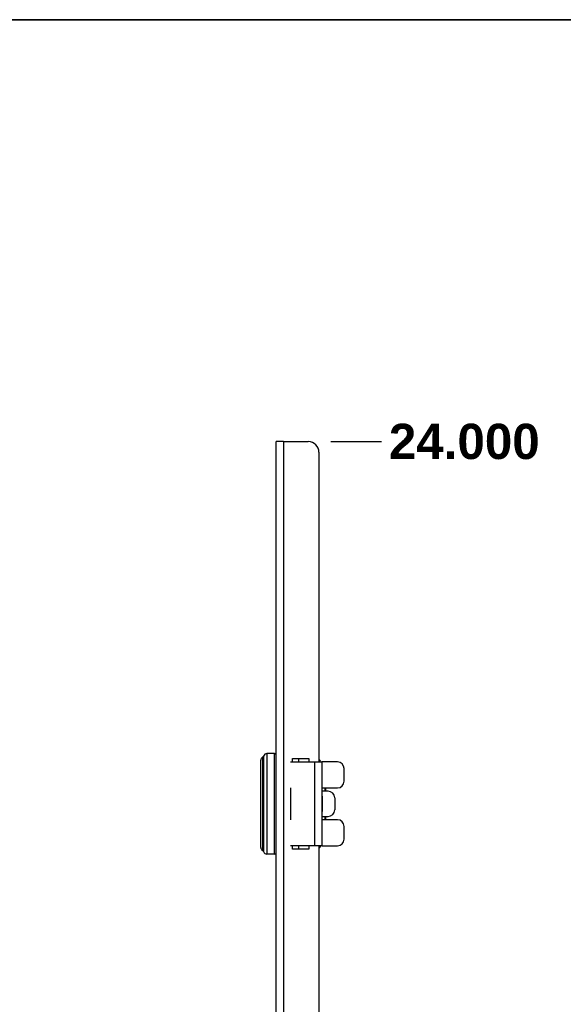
# Model space of a CAD drawing. Header units: inches. Extents: x 0.1 to 81.1, y -11 to 52.7.
# Tile 21 of 31: x 52.7 to 61.7, y 35.8 to 52.1. Entities that reach past the tile are written whole.
import ezdxf

# ---------------------------------------------------------------- set-up
doc = ezdxf.new("R2010")
doc.units = ezdxf.units.IN
doc.header["$LTSCALE"] = 4.869794
doc.header["$MEASUREMENT"] = 0
doc.layers.get('0').update_dxf_attribs({"lineweight": 25})
for name, color, linetype, lineweight in [('Dimensions(ANSI)', 7, 'Continuous', 25), ('Sketch Geometry(ANSI)', 7, 'Continuous', 25), ('Symbols(ANSI)', 7, 'Continuous', 25), ('Visible Edges(ANSI)', 7, 'Continuous', 25), ('Visible Tangent Edges(ANSI)', 7, 'Continuous', 25)]:
    doc.layers.add(name, color=color, linetype=linetype, lineweight=lineweight)
doc.styles.add('Current-ANSI', font='arial.ttf')
doc.styles.add('Dimension-ANSI', font='arialbd.ttf')
doc.dimstyles.new('INCH-ANSI', dxfattribs={"dimscale": 4.869794, "dimtxt": 0.12, "dimasz": 0.098425, "dimexe": 0.04, "dimexo": 0.04, "dimgap": 0.031496, "dimtad": 0, "dimtih": 1, "dimtoh": 1, "dimdec": 3, "dimrnd": 1e-08, "dimzin": 0, "dimdsep": 46, "dimtxsty": 'Dimension-ANSI', "dimcen": 0.09, "dimdle": 0.312, "dimclrd": 179, "dimclre": 179, "dimclrt": 7, "dimadec": 1, "dimazin": 0, "dimtfac": 1, "dimtdec": 3, "dimtofl": 0, "dimtmove": 0, "dimatfit": 3, "dimfxl": 1, "dimtolj": 1, "dimtzin": 4, "dimlwd": 25, "dimlwe": 25, "dimarcsym": 0})

# ---------------------------------------------------------------- blocks, each defined once
blk = doc.blocks.new('*D20')
at = {"layer": 'Defpoints', "color": 0, "linetype": 'Continuous', "transparency": 16777216}
for p in [(57.7, 45.075), (58.735, 45.075), (56.994, 11.189)]:
    blk.add_point(p, dxfattribs=at)
at = {"layer": 'Dimensions(ANSI)', "color": 179, "linetype": 'Continuous', "lineweight": 25, "true_color": 0x262658, "transparency": 16777216}
blk.add_line((57.895, 45.075), (58.735, 45.075), dxfattribs=at)
at = {"layer": 'Dimensions(ANSI)', "color": 7, "linetype": 'Continuous', "lineweight": 25, "transparency": 16777216, "insert": (60.106, 45.075), "char_height": 0.5844, "attachment_point": 5, "style": 'Dimension-ANSI'}
blk.add_mtext('\\A1;24.000', dxfattribs=at)
blk = doc.blocks.new('Borders 8_EXM - B (Inch)')
at = {"layer": 'Sketch Geometry(ANSI)', "linetype": 'Continuous', "lineweight": 35}
blk.add_line((16.3979, 10.6915), (0.5229, 10.6915), dxfattribs=at)
at = {"layer": 'Symbols(ANSI)', "color": 7, "style": 'Current-ANSI'}
blk.add_attdef('FILENAME_AND_PATH_001', (6.1601, 10.7181), '', height=0.09, dxfattribs=at)

msp = doc.modelspace()

# ---------------------------------------------------------------- linework, layer by layer
at = {"layer": 'Visible Edges(ANSI)'}
for p, q in [((57.1154, 45.0748), (56.994, 45.0748)), ((56.994, 11.1888), (56.994, 45.0748)), ((57.1154, 45.0748), (57.5235, 45.0748)), ((57.6999, 44.8983), (57.6999, 39.769)), ((56.9662, 39.908), (56.8383, 39.908)), ((57.2623, 39.8239), (57.5305, 39.8239)), ((57.2623, 39.769), (57.2623, 39.8239)), ((57.5305, 39.8239), (57.5305, 39.769)), ((56.7383, 38.3504), (56.7383, 39.7979)), ((57.2277, 39.769), (57.6303, 39.769)), ((57.6303, 39.769), (57.7525, 39.769)), ((58.0055, 39.769), (57.7525, 39.769)), ((57.7526, 38.3796), (57.7526, 39.7688)), ((58.1167, 39.4494), (58.1167, 39.6579)), ((57.2279, 39.3382), (57.2277, 39.3382)), ((57.2279, 39.3382), (57.2279, 39.284)), ((57.7526, 39.3382), (58.0055, 39.3382)), ((57.8126, 39.284), (57.8126, 39.3382)), ((57.2278, 39.284), (57.2279, 39.284)), ((57.8501, 39.284), (57.7526, 39.284)), ((57.7526, 39.1993), (57.7559, 39.1993)), ((57.961, 39.1729), (57.961, 38.9755)), ((57.2279, 38.8643), (57.2278, 38.8643)), ((57.2279, 38.8643), (57.2279, 38.8101)), ((57.7559, 38.9491), (57.7526, 38.9491)), ((57.7526, 38.8643), (57.8501, 38.8643)), ((57.8126, 38.8101), (57.8126, 38.8643)), ((57.2277, 38.8101), (57.2279, 38.8101)), ((58.0055, 38.8101), (57.7526, 38.8101)), ((58.1167, 38.4905), (58.1167, 38.699)), ((57.6303, 38.3793), (57.2277, 38.3793)), ((57.2623, 38.3245), (57.2623, 38.3793)), ((57.5305, 38.3793), (57.5305, 38.3245)), ((57.7525, 38.3793), (57.6303, 38.3793)), ((57.6999, 38.3793), (57.6999, 17.8843)), ((57.7525, 38.3793), (58.0055, 38.3793)), ((56.9662, 38.2404), (56.8383, 38.2404)), ((57.5305, 38.3245), (57.2623, 38.3245))]:
    msp.add_line(p, q, dxfattribs=at)
at = {"layer": 'Visible Edges(ANSI)', "flags": 128}
for points in [[(57.7525, 39.769), (57.7525, 39.769), (57.7525, 39.769), (57.7525, 39.769), (57.7525, 39.769), (57.7525, 39.769), (57.7525, 39.769), (57.7525, 39.769), (57.7525, 39.769), (57.7525, 39.769), (57.7525, 39.769), (57.7526, 39.769), (57.7526, 39.769), (57.7526, 39.769), (57.7526, 39.7689), (57.7526, 39.7689), (57.7526, 39.7689), (57.7526, 39.7689), (57.7526, 39.7689), (57.7526, 39.7689), (57.7526, 39.7689), (57.7526, 39.7688), (57.7526, 39.7688), (57.7526, 39.7688), (57.7526, 39.7688)], [(57.7526, 38.3796), (57.7526, 38.3796), (57.7526, 38.3796), (57.7526, 38.3795), (57.7526, 38.3795), (57.7526, 38.3795), (57.7526, 38.3795), (57.7526, 38.3795), (57.7526, 38.3795), (57.7526, 38.3794), (57.7526, 38.3794), (57.7526, 38.3794), (57.7526, 38.3794), (57.7526, 38.3794), (57.7525, 38.3794), (57.7525, 38.3794), (57.7525, 38.3794), (57.7525, 38.3794), (57.7525, 38.3794), (57.7525, 38.3794), (57.7525, 38.3794), (57.7525, 38.3794), (57.7525, 38.3793), (57.7525, 38.3793), (57.7525, 38.3793)]]:
    msp.add_lwpolyline(points, dxfattribs=at)
at = {"layer": 'Visible Edges(ANSI)'}
for centre, radius, start, end in [((57.5235, 44.8983), 0.1765, 0, 90), ((56.7939, 39.7979), 0.0556, 115.8305, 180), ((56.7575, 39.873), 0.0278, 295.8305, 345.70646), ((56.8383, 39.8524), 0.0556, 90, 165.70646), ((56.9662, 39.8802), 0.0278, 0, 90), ((57.3679, 39.5189), 0.4447, 34.22887, 41.70329), ((58.0055, 39.6579), 0.1112, 0, 90), ((58.0055, 39.4494), 0.1112, 270, 0), ((58.0055, 38.699), 0.1112, 0, 90), ((56.7939, 38.3504), 0.0556, 180, 244.1695), ((57.7042, 38.3603), 0.0139, 252.01307, 321.31968), ((57.3679, 38.6295), 0.4447, 321.31968, 325.77113), ((58.0055, 38.4905), 0.1112, 270, 0), ((56.7575, 38.2754), 0.0278, 14.29354, 64.1695), ((56.8383, 38.296), 0.0556, 194.29354, 270), ((56.9662, 38.2682), 0.0278, 270, 0)]:
    msp.add_arc(centre, radius, start, end, dxfattribs=at)
for centre, major_axis, start_param, end_param in [((57.8501, 39.1729), (0, 0.1112), 4.712389, 6.2831853), ((57.8501, 38.9755), (0, -0.1112), 0, 1.5707963)]:
    msp.add_ellipse(centre, major_axis=major_axis, ratio=0.9975641, start_param=start_param, end_param=end_param, dxfattribs=at)
at = {"layer": 'Visible Tangent Edges(ANSI)'}
for p, q in [((57.1154, 45.0748), (57.1154, 11.1888)), ((56.7697, 38.3004), (56.7697, 39.848)), ((56.7845, 39.8661), (56.7845, 38.2822)), ((56.8383, 39.908), (56.8383, 38.2404)), ((56.9662, 38.2404), (56.9662, 39.908)), ((57.3679, 39.769), (57.3679, 39.8239)), ((57.6303, 38.3793), (57.6303, 39.769)), ((57.2279, 39.284), (57.2279, 38.8643)), ((57.7559, 39.1993), (57.7559, 38.9491)), ((57.3679, 38.3245), (57.3679, 38.3793)), ((57.7151, 38.3793), (57.7151, 38.3516))]:
    msp.add_line(p, q, dxfattribs=at)
at = {"layer": 'Visible Tangent Edges(ANSI)', "flags": 128}
for points in [[(57.7982, 39.3382), (57.7983, 39.336), (57.7984, 39.3337), (57.7985, 39.3315), (57.7986, 39.3292), (57.7986, 39.3269), (57.7987, 39.3247), (57.7988, 39.3224), (57.7989, 39.3202), (57.7989, 39.3179), (57.799, 39.3157), (57.7991, 39.3134), (57.7991, 39.3111), (57.7992, 39.3089), (57.7992, 39.3066), (57.7993, 39.3044), (57.7993, 39.3021), (57.7993, 39.2998), (57.7994, 39.2976), (57.7994, 39.2953), (57.7994, 39.2931), (57.7995, 39.2908), (57.7995, 39.2885), (57.7995, 39.2863), (57.7995, 39.284)], [(57.8126, 39.284), (57.8126, 39.2863), (57.8125, 39.2885), (57.8125, 39.2908), (57.8125, 39.2931), (57.8125, 39.2953), (57.8124, 39.2976), (57.8124, 39.2998), (57.8124, 39.3021), (57.8123, 39.3043), (57.8123, 39.3066), (57.8122, 39.3089), (57.8122, 39.3111), (57.8121, 39.3134), (57.8121, 39.3156), (57.812, 39.3179), (57.8119, 39.3201), (57.8119, 39.3224), (57.8118, 39.3247), (57.8117, 39.3269), (57.8116, 39.3292), (57.8115, 39.3314), (57.8114, 39.3337), (57.8114, 39.336), (57.8113, 39.3382)], [(57.7995, 38.8643), (57.7995, 38.8621), (57.7995, 38.8598), (57.7995, 38.8576), (57.7994, 38.8553), (57.7994, 38.8531), (57.7994, 38.8508), (57.7993, 38.8485), (57.7993, 38.8463), (57.7993, 38.844), (57.7992, 38.8418), (57.7992, 38.8395), (57.7991, 38.8372), (57.7991, 38.835), (57.799, 38.8327), (57.7989, 38.8305), (57.7989, 38.8282), (57.7988, 38.8259), (57.7987, 38.8237), (57.7986, 38.8214), (57.7986, 38.8192), (57.7985, 38.8169), (57.7984, 38.8147), (57.7983, 38.8124), (57.7982, 38.8101)], [(57.8113, 38.8101), (57.8114, 38.8124), (57.8114, 38.8147), (57.8115, 38.8169), (57.8116, 38.8192), (57.8117, 38.8215), (57.8118, 38.8237), (57.8119, 38.826), (57.8119, 38.8282), (57.812, 38.8305), (57.8121, 38.8327), (57.8121, 38.835), (57.8122, 38.8373), (57.8122, 38.8395), (57.8123, 38.8418), (57.8123, 38.844), (57.8124, 38.8463), (57.8124, 38.8486), (57.8124, 38.8508), (57.8125, 38.8531), (57.8125, 38.8553), (57.8125, 38.8576), (57.8125, 38.8598), (57.8126, 38.8621), (57.8126, 38.8643)]]:
    msp.add_lwpolyline(points, dxfattribs=at)

# ---------------------------------------------------------------- block references
at = {"xscale": 4.869794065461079, "yscale": 4.869794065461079, "zscale": 4.869794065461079}
msp.add_blockref('Borders 8_EXM - B (Inch)', (0, 0), dxfattribs=at)

# ---------------------------------------------------------------- dimensions: what is measured, and where the dimension line sits
at = {"layer": 'Dimensions(ANSI)', "color": 179, "linetype": 'Continuous', "lineweight": 25, "true_color": 0x262658}
dim = msp.add_ordinate_dim(feature_location=(57.6999, 45.0748), offset=(1.0348, 0), dtype=0, origin=(56.994, 11.1888), dimstyle='INCH-ANSI', override={"dimgap": 0.031496, "dimtad": 0, "dimdec": 3, "dimlfac": 0.708257, "dimtol": 0, "dimlim": 0, "dimtp": 0, "dimtm": 0, "dimtdec": 3}, dxfattribs=at)
dim.commit()
dim.dimension.update_dxf_attribs({"geometry": '*D20', "text_midpoint": (60.1063, 45.0748)})

doc.saveas('drawing.dxf')
